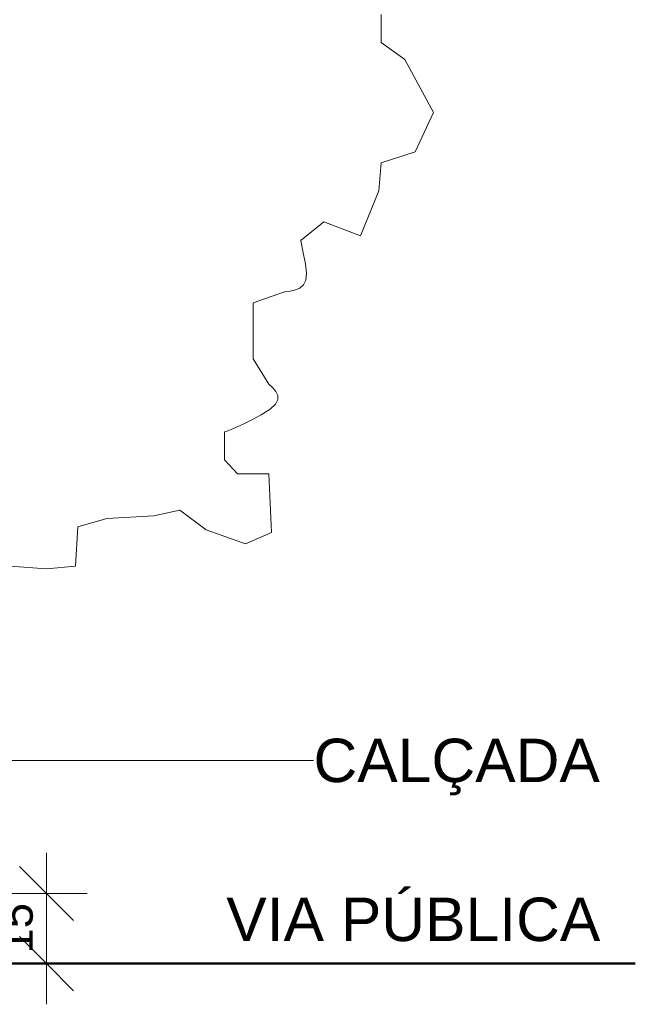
# Model space of a CAD drawing. Header units: metres. Extents: x -14.5 to 21.1, y -19.1 to 7.7.
# Tile 102 of 103: x 19.8 to 21.1, y -0.4 to 1.7. Entities that reach past the tile are written whole.
import ezdxf

# ---------------------------------------------------------------- set-up
doc = ezdxf.new("R2010")
doc.units = ezdxf.units.M
for name, color, linetype, lineweight in [('A-ANNO-DIMS', 7, 'Continuous', 9), ('A-ANNO-DIMS-58', 7, 'Continuous', 9), ('G-ANNO-TEXT', 7, 'Continuous', 9)]:
    doc.layers.add(name, color=color, linetype=linetype, lineweight=lineweight)
doc.layers.add('A-DETL', color=7, linetype='Continuous', lineweight=5, true_color=0x00a600)
doc.layers.add('L-PLNT', color=7, linetype='Continuous', lineweight=5, true_color=0x005900)
doc.styles.add('Arial_6', font='arial.ttf', dxfattribs={"height": 0.0696})
doc.styles.add('Arial_7', font='arial.ttf', dxfattribs={"height": 0.0928})
doc.dimstyles.new('Com_linha__ref__contínua__-_Cor_Vermelha_Arial_1_2mm_2', dxfattribs={"dimscale": 0.3048, "dimtxt": 0.07101, "dimasz": 0.380577, "dimexe": 0.285433, "dimexo": 0.285433, "dimgap": 0.028543, "dimtad": 1, "dimdec": 1, "dimlfac": 100, "dimrnd": 0.1, "dimdsep": 46, "dimtxsty": 'Arial_6', "dimblk1": 'OBLIQUE', "dimblk2": 'OBLIQUE', "dimsah": 1, "dimcen": 0.09, "dimdle": 0.285433, "dimazin": 0, "dimtfac": 1, "dimtdec": 4, "dimtix": 1, "dimtmove": 0, "dimatfit": 3, "dimfxl": 1, "dimtvp": 1, "dimtolj": 1, "dimtzin": 0, "dimarcsym": 2})

# ---------------------------------------------------------------- blocks, each defined once
blk = doc.blocks.new('árvore_growarq - árvore 400 cm_growarq-2511302-CORTE_CALÇADA')
at = {"layer": 'L-PLNT'}
for p, q in [((8.9034, 1.7299), (8.9034, 1.6701)), ((8.9034, 1.6701), (8.9537, 1.6341)), ((8.9537, 1.6341), (9.0152, 1.5204)), ((9.0152, 1.5204), (8.9761, 1.4365)), ((8.9761, 1.4365), (8.9034, 1.4126)), ((8.9034, 1.4126), (8.8978, 1.3527)), ((8.8978, 1.3527), (8.8587, 1.2569)), ((8.7804, 1.2868), (8.732, 1.2472)), ((8.8587, 1.2569), (8.7804, 1.2868)), ((8.7316, 1.2478), (8.7314, 1.2475)), ((8.7314, 1.2475), (8.7317, 1.2452)), ((8.732, 1.2472), (8.7316, 1.2478)), ((8.7317, 1.2452), (8.7326, 1.24)), ((8.7326, 1.24), (8.7344, 1.2308)), ((8.7344, 1.2308), (8.7372, 1.2169)), ((8.7372, 1.2169), (8.7413, 1.197)), ((8.7413, 1.197), (8.7438, 1.1769)), ((8.7422, 1.1621), (8.7372, 1.1518)), ((8.7438, 1.1769), (8.7422, 1.1621)), ((8.7084, 1.1386), (8.6965, 1.1371)), ((8.7196, 1.1409), (8.7084, 1.1386)), ((8.7294, 1.145), (8.7196, 1.1409)), ((8.7372, 1.1518), (8.7294, 1.145)), ((8.6965, 1.1371), (8.6295, 1.1132)), ((8.6295, 1.1132), (8.6295, 0.9934)), ((8.6295, 0.9934), (8.663, 0.9395)), ((8.663, 0.9395), (8.6712, 0.9318)), ((8.6712, 0.9318), (8.678, 0.9238)), ((8.6825, 0.9065), (8.6774, 0.8967)), ((8.678, 0.9238), (8.6822, 0.9155)), ((8.6822, 0.9155), (8.6825, 0.9065)), ((8.6658, 0.8858), (8.6462, 0.8737)), ((8.6774, 0.8967), (8.6658, 0.8858)), ((8.6462, 0.8737), (8.6249, 0.8624)), ((8.5859, 0.8437), (8.5786, 0.8409)), ((8.5955, 0.8479), (8.5859, 0.8437)), ((8.6082, 0.854), (8.5955, 0.8479)), ((8.6249, 0.8624), (8.6082, 0.854)), ((8.5729, 0.8391), (8.568, 0.8377)), ((8.568, 0.8377), (8.568, 0.7778)), ((8.5786, 0.8409), (8.5729, 0.8391)), ((8.568, 0.7778), (8.5959, 0.7479)), ((8.5959, 0.7479), (8.663, 0.7479)), ((8.663, 0.7479), (8.6686, 0.6222)), ((8.417, 0.6581), (8.3164, 0.6521)), ((8.4729, 0.6701), (8.417, 0.6581)), ((8.5288, 0.6281), (8.4729, 0.6701)), ((8.2549, 0.6341), (8.2493, 0.5503)), ((8.3164, 0.6521), (8.2549, 0.6341)), ((8.6127, 0.5982), (8.5288, 0.6281)), ((8.6686, 0.6222), (8.6127, 0.5982)), ((8.1878, 0.5443), (8.1096, 0.5503)), ((8.2493, 0.5503), (8.1878, 0.5443)), ((8.4211, -0.3), (8.0064, -0.3)), ((8.0829, -0.3), (8.2375, -0.3)), ((8.2375, -0.3), (8.357, -0.3)), ((8.357, -0.3), (8.4383, -0.3)), ((8.4735, -0.3), (8.4211, -0.3)), ((8.4383, -0.3), (8.4782, -0.3)), ((8.4782, -0.3), (8.4735, -0.3))]:
    blk.add_line(p, q, dxfattribs=at)
blk = doc.blocks.new('DIMBLOCK64-CORTE_CALÇADA')
at = {"layer": 'A-ANNO-DIMS-58', "color": 242, "true_color": 0xbd2b2e}
for p, q in [((19.8431, -0.063), (19.8431, -0.387)), ((19.8431, -0.15), (19.7851, -0.092)), ((19.8431, -0.15), (19.596, -0.15)), ((19.8431, -0.15), (19.9011, -0.208)), ((19.8431, -0.15), (19.9301, -0.15)), ((19.8431, -0.3), (19.7851, -0.242)), ((19.8431, -0.3), (19.8382, -0.3)), ((19.8431, -0.3), (19.9011, -0.358)), ((19.8431, -0.3), (19.9301, -0.3))]:
    blk.add_line(p, q, dxfattribs=at)
at = {"layer": 'A-ANNO-DIMS-58', "color": 0, "insert": (19.7441, -0.2785), "char_height": 0.0696, "width": 0.128474, "attachment_point": 1, "rotation": 90, "line_spacing_factor": 0.941778, "style": 'Arial_6'}
blk.add_mtext('15', dxfattribs=at)
blk = doc.blocks.new('_Oblique')
at = {"color": 0, "linetype": 'ByBlock', "lineweight": -2}
blk.add_line((-0.5, -0.5), (0.5, 0.5), dxfattribs=at)

msp = doc.modelspace()

# ---------------------------------------------------------------- linework, layer by layer
at = {"layer": 'A-DETL', "color": 7, "lineweight": 50}
msp.add_line((21.102, -0.3), (17.362, -0.3), dxfattribs=at)
at = {"layer": 'G-ANNO-TEXT'}
for p, q in [((18.7062, 0.1347), (20.2298, 0.1347)), ((20.2298, 0.1347), (20.4139, 0.1347))]:
    msp.add_line(p, q, dxfattribs=at)

# ---------------------------------------------------------------- block references
at = {"layer": 'L-PLNT'}
msp.add_blockref('árvore_growarq - árvore 400 cm_growarq-2511302-CORTE_CALÇADA', (11.6555, 0), dxfattribs=at)

# ---------------------------------------------------------------- texts
at = {"layer": 'G-ANNO-TEXT', "char_height": 0.0928, "attachment_point": 1, "style": 'Arial_7'}
for s, insert, width in [('CALÇADA', (20.4139, 0.1811), 0.757915), ('VIA PÚBLICA', (20.2275, -0.1589), 0.985755)]:
    msp.add_mtext(s, dxfattribs=dict(at, insert=insert, width=width))

# ---------------------------------------------------------------- dimensions: what is measured, and where the dimension line sits
at = {"layer": 'A-ANNO-DIMS', "color": 242, "true_color": 0xbd2b2e}
dim = msp.add_linear_dim(base=(19.8431, -0.3), p1=(19.509, -0.15), p2=(19.9252, -0.3), angle=90, dimstyle='Com_linha__ref__contínua__-_Cor_Vermelha_Arial_1_2mm_2', override={"dimpost": '<>', "dimfxl": 0.442369}, dxfattribs=at)
dim.commit()
dim.dimension.update_dxf_attribs({"geometry": 'DIMBLOCK64-CORTE_CALÇADA', "text_midpoint": (19.7989, -0.225)})

doc.saveas('drawing.dxf')
